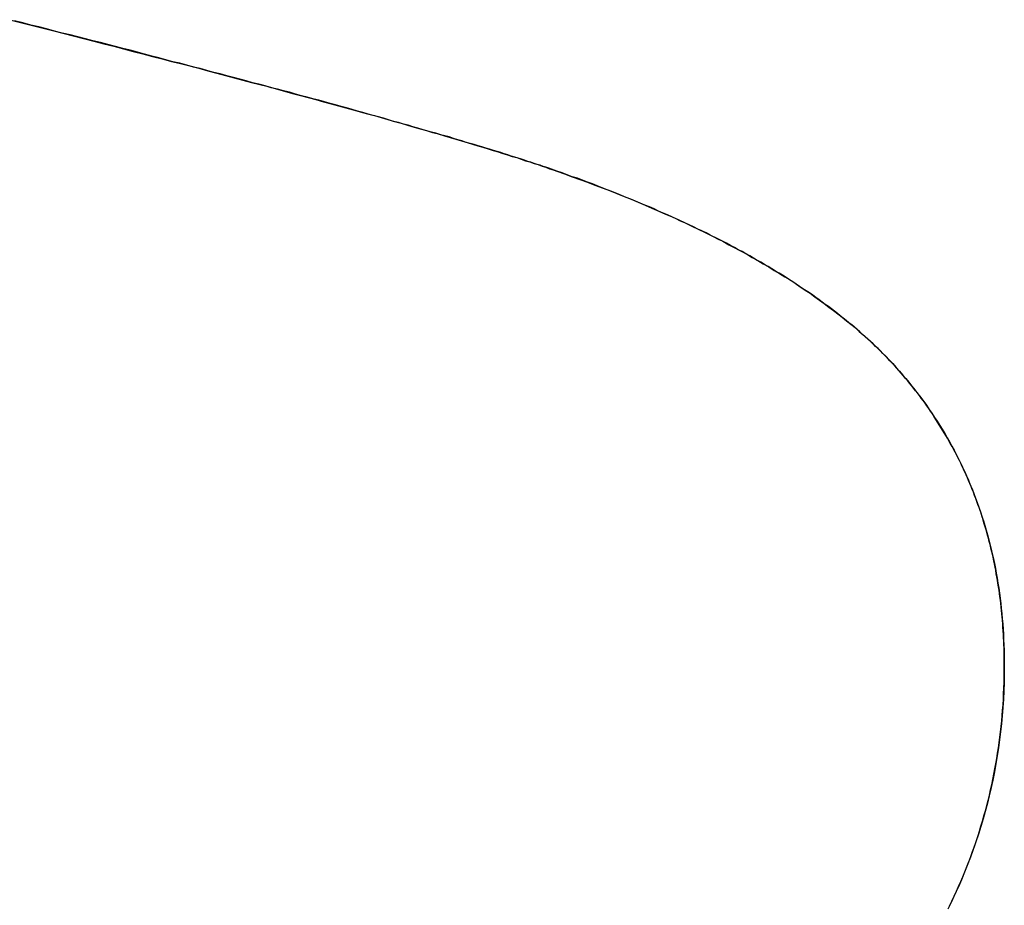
# Model space of a CAD drawing. Extents: x -4.2 to 4.1, y -6.8 to 5.8.
# Tile 119 of 214: x -0.9801 to -0.9543, y -4.0945 to -4.0713. Entities that reach past the tile are written whole.
import ezdxf

# ---------------------------------------------------------------- set-up
doc = ezdxf.new("R2010")
doc.units = 0
doc.layers.get('0').update_dxf_attribs({"linetype": 'CONTINUOUS'})

# ---------------------------------------------------------------- blocks, each defined once
blk = doc.blocks.new('*U1')
for p, q in [((-0.965994, -4.075271, 4.435), (-0.965994, -4.075271, 4.4349)), ((-0.965994, -4.075271, 4.435), (-0.965994, -4.075271, 4.4349)), ((-0.954275, -4.088228, 4.435), (-0.954275, -4.088228, 4.4349)), ((-0.954275, -4.088228, 4.435), (-0.954275, -4.088228, 4.4349))]:
    blk.add_line(p, q)
for points in [[(-0.965994, -4.07527, 4.435), (-0.966064, -4.07525, 4.435), (-0.966135, -4.07522, 4.435), (-0.966208, -4.0752, 4.435), (-0.966282, -4.07517, 4.435), (-0.966357, -4.07515, 4.435), (-0.966434, -4.07512, 4.435), (-0.966512, -4.0751, 4.435), (-0.966592, -4.07507, 4.435), (-0.966673, -4.07504, 4.435), (-0.966755, -4.07502, 4.435), (-0.966839, -4.07499, 4.435), (-0.966924, -4.07496, 4.435), (-0.967011, -4.07493, 4.435), (-0.967099, -4.07491, 4.435), (-0.967189, -4.07488, 4.435), (-0.96728, -4.07485, 4.435), (-0.967372, -4.07482, 4.435), (-0.967466, -4.07479, 4.435), (-0.967561, -4.07476, 4.435), (-0.967658, -4.07473, 4.435), (-0.967756, -4.0747, 4.435), (-0.967856, -4.07467, 4.435), (-0.967956, -4.07464, 4.435), (-0.968059, -4.07461, 4.435), (-0.968163, -4.07458, 4.435), (-0.968268, -4.07455, 4.435), (-0.968374, -4.07452, 4.435), (-0.968482, -4.07448, 4.435), (-0.968592, -4.07445, 4.435), (-0.968703, -4.07442, 4.435), (-0.968815, -4.07438, 4.435), (-0.968929, -4.07435, 4.435), (-0.969044, -4.07432, 4.435), (-0.96916, -4.07428, 4.435), (-0.969278, -4.07425, 4.435), (-0.969397, -4.07422, 4.435), (-0.969518, -4.07418, 4.435), (-0.96964, -4.07415, 4.435), (-0.969764, -4.07411, 4.435), (-0.969889, -4.07407, 4.435), (-0.970015, -4.07404, 4.435), (-0.970143, -4.074, 4.435), (-0.970273, -4.07397, 4.435), (-0.970403, -4.07393, 4.435), (-0.970535, -4.07389, 4.435), (-0.970669, -4.07385, 4.435), (-0.970804, -4.07382, 4.435), (-0.97094, -4.07378, 4.435), (-0.971078, -4.07374, 4.435), (-0.971217, -4.0737, 4.435), (-0.971358, -4.07366, 4.435), (-0.9715, -4.07362, 4.435), (-0.971643, -4.07358, 4.435), (-0.971788, -4.07354, 4.435), (-0.971934, -4.0735, 4.435), (-0.972082, -4.07346, 4.435), (-0.972231, -4.07342, 4.435), (-0.972382, -4.07338, 4.435), (-0.972534, -4.07334, 4.435), (-0.972687, -4.0733, 4.435), (-0.972842, -4.07326, 4.435), (-0.972998, -4.07321, 4.435), (-0.973156, -4.07317, 4.435), (-0.973315, -4.07313, 4.435), (-0.973475, -4.07309, 4.435), (-0.973637, -4.07304, 4.435), (-0.9738, -4.073, 4.435), (-0.973965, -4.07296, 4.435), (-0.974131, -4.07291, 4.435), (-0.974299, -4.07287, 4.435), (-0.974468, -4.07282, 4.435), (-0.974638, -4.07278, 4.435), (-0.97481, -4.07273, 4.435), (-0.974983, -4.07269, 4.435), (-0.975158, -4.07264, 4.435), (-0.975334, -4.07259, 4.435), (-0.975511, -4.07255, 4.435), (-0.97569, -4.0725, 4.435), (-0.97587, -4.07245, 4.435), (-0.976052, -4.07241, 4.435), (-0.976235, -4.07236, 4.435), (-0.97642, -4.07231, 4.435), (-0.976606, -4.07226, 4.435), (-0.976793, -4.07221, 4.435), (-0.976982, -4.07216, 4.435), (-0.977172, -4.07211, 4.435), (-0.977364, -4.07206, 4.435), (-0.977557, -4.07201, 4.435), (-0.977751, -4.07196, 4.435), (-0.977947, -4.07191, 4.435), (-0.978145, -4.07186, 4.435), (-0.978343, -4.07181, 4.435), (-0.978544, -4.07176, 4.435), (-0.978745, -4.07171, 4.435), (-0.978948, -4.07166, 4.435), (-0.979152, -4.07161, 4.435), (-0.979358, -4.07155, 4.435), (-0.979566, -4.0715, 4.435), (-0.979774, -4.07145, 4.435), (-0.979984, -4.07139, 4.435), (-0.980196, -4.07134, 4.435)], [(-0.965994, -4.07527, 4.435), (-0.966064, -4.07525, 4.435), (-0.966135, -4.07522, 4.435), (-0.966208, -4.0752, 4.435), (-0.966282, -4.07517, 4.435), (-0.966357, -4.07515, 4.435), (-0.966434, -4.07512, 4.435), (-0.966512, -4.0751, 4.435), (-0.966592, -4.07507, 4.435), (-0.966673, -4.07504, 4.435), (-0.966755, -4.07502, 4.435), (-0.966839, -4.07499, 4.435), (-0.966924, -4.07496, 4.435), (-0.967011, -4.07493, 4.435), (-0.967099, -4.07491, 4.435), (-0.967189, -4.07488, 4.435), (-0.96728, -4.07485, 4.435), (-0.967372, -4.07482, 4.435), (-0.967466, -4.07479, 4.435), (-0.967561, -4.07476, 4.435), (-0.967658, -4.07473, 4.435), (-0.967756, -4.0747, 4.435), (-0.967856, -4.07467, 4.435), (-0.967956, -4.07464, 4.435), (-0.968059, -4.07461, 4.435), (-0.968163, -4.07458, 4.435), (-0.968268, -4.07455, 4.435), (-0.968374, -4.07452, 4.435), (-0.968482, -4.07448, 4.435), (-0.968592, -4.07445, 4.435), (-0.968703, -4.07442, 4.435), (-0.968815, -4.07438, 4.435), (-0.968929, -4.07435, 4.435), (-0.969044, -4.07432, 4.435), (-0.96916, -4.07428, 4.435), (-0.969278, -4.07425, 4.435), (-0.969397, -4.07422, 4.435), (-0.969518, -4.07418, 4.435), (-0.96964, -4.07415, 4.435), (-0.969764, -4.07411, 4.435), (-0.969889, -4.07407, 4.435), (-0.970015, -4.07404, 4.435), (-0.970143, -4.074, 4.435), (-0.970273, -4.07397, 4.435), (-0.970403, -4.07393, 4.435), (-0.970535, -4.07389, 4.435), (-0.970669, -4.07385, 4.435), (-0.970804, -4.07382, 4.435), (-0.97094, -4.07378, 4.435), (-0.971078, -4.07374, 4.435), (-0.971217, -4.0737, 4.435), (-0.971358, -4.07366, 4.435), (-0.9715, -4.07362, 4.435), (-0.971643, -4.07358, 4.435), (-0.971788, -4.07354, 4.435), (-0.971934, -4.0735, 4.435), (-0.972082, -4.07346, 4.435), (-0.972231, -4.07342, 4.435), (-0.972382, -4.07338, 4.435), (-0.972534, -4.07334, 4.435), (-0.972687, -4.0733, 4.435), (-0.972842, -4.07326, 4.435), (-0.972998, -4.07321, 4.435), (-0.973156, -4.07317, 4.435), (-0.973315, -4.07313, 4.435), (-0.973475, -4.07309, 4.435), (-0.973637, -4.07304, 4.435), (-0.9738, -4.073, 4.435), (-0.973965, -4.07296, 4.435), (-0.974131, -4.07291, 4.435), (-0.974299, -4.07287, 4.435), (-0.974468, -4.07282, 4.435), (-0.974638, -4.07278, 4.435), (-0.97481, -4.07273, 4.435), (-0.974983, -4.07269, 4.435), (-0.975158, -4.07264, 4.435), (-0.975334, -4.07259, 4.435), (-0.975511, -4.07255, 4.435), (-0.97569, -4.0725, 4.435), (-0.97587, -4.07245, 4.435), (-0.976052, -4.07241, 4.435), (-0.976235, -4.07236, 4.435), (-0.97642, -4.07231, 4.435), (-0.976606, -4.07226, 4.435), (-0.976793, -4.07221, 4.435), (-0.976982, -4.07216, 4.435), (-0.977172, -4.07211, 4.435), (-0.977364, -4.07206, 4.435), (-0.977557, -4.07201, 4.435), (-0.977751, -4.07196, 4.435), (-0.977947, -4.07191, 4.435), (-0.978145, -4.07186, 4.435), (-0.978343, -4.07181, 4.435), (-0.978544, -4.07176, 4.435), (-0.978745, -4.07171, 4.435), (-0.978948, -4.07166, 4.435), (-0.979152, -4.07161, 4.435), (-0.979358, -4.07155, 4.435), (-0.979566, -4.0715, 4.435), (-0.979774, -4.07145, 4.435), (-0.979984, -4.07139, 4.435), (-0.980196, -4.07134, 4.435)], [(-0.980323, -4.07131, 4.4349), (-0.98004, -4.07138, 4.4349), (-0.979759, -4.07145, 4.4349), (-0.97948, -4.07152, 4.4349), (-0.979204, -4.07159, 4.4349), (-0.978931, -4.07166, 4.4349), (-0.97866, -4.07173, 4.4349), (-0.978392, -4.0718, 4.4349), (-0.978126, -4.07187, 4.4349), (-0.977863, -4.07194, 4.4349), (-0.977602, -4.072, 4.4349), (-0.977344, -4.07207, 4.4349), (-0.977088, -4.07214, 4.4349), (-0.976835, -4.0722, 4.4349), (-0.976584, -4.07227, 4.4349), (-0.976336, -4.07233, 4.4349), (-0.976091, -4.0724, 4.4349), (-0.975848, -4.07246, 4.4349), (-0.975607, -4.07252, 4.4349), (-0.975369, -4.07258, 4.4349), (-0.975134, -4.07265, 4.4349), (-0.974901, -4.07271, 4.4349), (-0.97467, -4.07277, 4.4349), (-0.974443, -4.07283, 4.4349), (-0.974217, -4.07289, 4.4349), (-0.973995, -4.07295, 4.4349), (-0.973774, -4.07301, 4.4349), (-0.973557, -4.07306, 4.4349), (-0.973342, -4.07312, 4.4349), (-0.973129, -4.07318, 4.4349), (-0.972919, -4.07324, 4.4349), (-0.972711, -4.07329, 4.4349), (-0.972506, -4.07335, 4.4349), (-0.972304, -4.0734, 4.4349), (-0.972104, -4.07346, 4.4349), (-0.971906, -4.07351, 4.4349), (-0.971712, -4.07356, 4.4349), (-0.971519, -4.07362, 4.4349), (-0.971329, -4.07367, 4.4349), (-0.971142, -4.07372, 4.4349), (-0.970957, -4.07377, 4.4349), (-0.970775, -4.07382, 4.4349), (-0.970596, -4.07387, 4.4349), (-0.970418, -4.07392, 4.4349), (-0.970244, -4.07397, 4.4349), (-0.970072, -4.07402, 4.4349), (-0.969902, -4.07407, 4.4349), (-0.969735, -4.07412, 4.4349), (-0.969571, -4.07417, 4.4349), (-0.969409, -4.07421, 4.4349), (-0.969249, -4.07426, 4.4349), (-0.969093, -4.0743, 4.4349), (-0.968938, -4.07435, 4.4349), (-0.968786, -4.07439, 4.4349), (-0.968637, -4.07444, 4.4349), (-0.96849, -4.07448, 4.4349), (-0.968346, -4.07452, 4.4349), (-0.968204, -4.07457, 4.4349), (-0.968065, -4.07461, 4.4349), (-0.967929, -4.07465, 4.4349), (-0.967795, -4.07469, 4.4349), (-0.967663, -4.07473, 4.4349), (-0.967534, -4.07477, 4.4349), (-0.967408, -4.07481, 4.4349), (-0.967284, -4.07485, 4.4349), (-0.967162, -4.07489, 4.4349), (-0.967043, -4.07492, 4.4349), (-0.966927, -4.07496, 4.4349), (-0.966813, -4.075, 4.4349), (-0.966702, -4.07503, 4.4349), (-0.966593, -4.07507, 4.4349), (-0.966487, -4.0751, 4.4349), (-0.966383, -4.07514, 4.4349), (-0.966282, -4.07517, 4.4349), (-0.966184, -4.07521, 4.4349), (-0.966088, -4.07524, 4.4349), (-0.965994, -4.07527, 4.4349)], [(-0.980323, -4.07131, 4.4349), (-0.98004, -4.07138, 4.4349), (-0.979759, -4.07145, 4.4349), (-0.97948, -4.07152, 4.4349), (-0.979204, -4.07159, 4.4349), (-0.978931, -4.07166, 4.4349), (-0.97866, -4.07173, 4.4349), (-0.978392, -4.0718, 4.4349), (-0.978126, -4.07187, 4.4349), (-0.977863, -4.07194, 4.4349), (-0.977602, -4.072, 4.4349), (-0.977344, -4.07207, 4.4349), (-0.977088, -4.07214, 4.4349), (-0.976835, -4.0722, 4.4349), (-0.976584, -4.07227, 4.4349), (-0.976336, -4.07233, 4.4349), (-0.976091, -4.0724, 4.4349), (-0.975848, -4.07246, 4.4349), (-0.975607, -4.07252, 4.4349), (-0.975369, -4.07258, 4.4349), (-0.975134, -4.07265, 4.4349), (-0.974901, -4.07271, 4.4349), (-0.97467, -4.07277, 4.4349), (-0.974443, -4.07283, 4.4349), (-0.974217, -4.07289, 4.4349), (-0.973995, -4.07295, 4.4349), (-0.973774, -4.07301, 4.4349), (-0.973557, -4.07306, 4.4349), (-0.973342, -4.07312, 4.4349), (-0.973129, -4.07318, 4.4349), (-0.972919, -4.07324, 4.4349), (-0.972711, -4.07329, 4.4349), (-0.972506, -4.07335, 4.4349), (-0.972304, -4.0734, 4.4349), (-0.972104, -4.07346, 4.4349), (-0.971906, -4.07351, 4.4349), (-0.971712, -4.07356, 4.4349), (-0.971519, -4.07362, 4.4349), (-0.971329, -4.07367, 4.4349), (-0.971142, -4.07372, 4.4349), (-0.970957, -4.07377, 4.4349), (-0.970775, -4.07382, 4.4349), (-0.970596, -4.07387, 4.4349), (-0.970418, -4.07392, 4.4349), (-0.970244, -4.07397, 4.4349), (-0.970072, -4.07402, 4.4349), (-0.969902, -4.07407, 4.4349), (-0.969735, -4.07412, 4.4349), (-0.969571, -4.07417, 4.4349), (-0.969409, -4.07421, 4.4349), (-0.969249, -4.07426, 4.4349), (-0.969093, -4.0743, 4.4349), (-0.968938, -4.07435, 4.4349), (-0.968786, -4.07439, 4.4349), (-0.968637, -4.07444, 4.4349), (-0.96849, -4.07448, 4.4349), (-0.968346, -4.07452, 4.4349), (-0.968204, -4.07457, 4.4349), (-0.968065, -4.07461, 4.4349), (-0.967929, -4.07465, 4.4349), (-0.967795, -4.07469, 4.4349), (-0.967663, -4.07473, 4.4349), (-0.967534, -4.07477, 4.4349), (-0.967408, -4.07481, 4.4349), (-0.967284, -4.07485, 4.4349), (-0.967162, -4.07489, 4.4349), (-0.967043, -4.07492, 4.4349), (-0.966927, -4.07496, 4.4349), (-0.966813, -4.075, 4.4349), (-0.966702, -4.07503, 4.4349), (-0.966593, -4.07507, 4.4349), (-0.966487, -4.0751, 4.4349), (-0.966383, -4.07514, 4.4349), (-0.966282, -4.07517, 4.4349), (-0.966184, -4.07521, 4.4349), (-0.966088, -4.07524, 4.4349), (-0.965994, -4.07527, 4.4349)], [(-0.954275, -4.08823, 4.435), (-0.954276, -4.08813, 4.435), (-0.954277, -4.08804, 4.435), (-0.954278, -4.08795, 4.435), (-0.95428, -4.08786, 4.435), (-0.954283, -4.08776, 4.435), (-0.954286, -4.08767, 4.435), (-0.954289, -4.08758, 4.435), (-0.954294, -4.08749, 4.435), (-0.954299, -4.0874, 4.435), (-0.954304, -4.08731, 4.435), (-0.95431, -4.08721, 4.435), (-0.954317, -4.08712, 4.435), (-0.954324, -4.08703, 4.435), (-0.954332, -4.08694, 4.435), (-0.95434, -4.08686, 4.435), (-0.954349, -4.08677, 4.435), (-0.954358, -4.08668, 4.435), (-0.954368, -4.08659, 4.435), (-0.954379, -4.0865, 4.435), (-0.95439, -4.08641, 4.435), (-0.954402, -4.08633, 4.435), (-0.954414, -4.08624, 4.435), (-0.954427, -4.08615, 4.435), (-0.954441, -4.08606, 4.435), (-0.954455, -4.08598, 4.435), (-0.95447, -4.08589, 4.435), (-0.954485, -4.08581, 4.435), (-0.954501, -4.08572, 4.435), (-0.954517, -4.08564, 4.435), (-0.954534, -4.08555, 4.435), (-0.954551, -4.08547, 4.435), (-0.95457, -4.08538, 4.435), (-0.954588, -4.0853, 4.435), (-0.954607, -4.08521, 4.435), (-0.954627, -4.08513, 4.435), (-0.954648, -4.08505, 4.435), (-0.954669, -4.08497, 4.435), (-0.95469, -4.08488, 4.435), (-0.954712, -4.0848, 4.435), (-0.954735, -4.08472, 4.435), (-0.954758, -4.08464, 4.435), (-0.954782, -4.08456, 4.435), (-0.954807, -4.08448, 4.435), (-0.954832, -4.0844, 4.435), (-0.954857, -4.08431, 4.435), (-0.954883, -4.08423, 4.435), (-0.95491, -4.08416, 4.435), (-0.954937, -4.08408, 4.435), (-0.954965, -4.084, 4.435), (-0.954994, -4.08392, 4.435), (-0.955023, -4.08384, 4.435), (-0.955052, -4.08376, 4.435), (-0.955082, -4.08368, 4.435), (-0.955113, -4.08361, 4.435), (-0.955144, -4.08353, 4.435), (-0.955176, -4.08345, 4.435), (-0.955209, -4.08337, 4.435), (-0.955242, -4.0833, 4.435), (-0.955275, -4.08322, 4.435), (-0.95531, -4.08315, 4.435), (-0.955344, -4.08307, 4.435), (-0.95538, -4.083, 4.435), (-0.955416, -4.08292, 4.435), (-0.955452, -4.08285, 4.435), (-0.955489, -4.08277, 4.435), (-0.955527, -4.0827, 4.435), (-0.955565, -4.08263, 4.435), (-0.955604, -4.08255, 4.435), (-0.955643, -4.08248, 4.435), (-0.955683, -4.08241, 4.435), (-0.955724, -4.08233, 4.435), (-0.955765, -4.08226, 4.435), (-0.955806, -4.08219, 4.435), (-0.955848, -4.08212, 4.435), (-0.955891, -4.08205, 4.435), (-0.955935, -4.08198, 4.435), (-0.955979, -4.08191, 4.435), (-0.956023, -4.08184, 4.435), (-0.956068, -4.08177, 4.435), (-0.956114, -4.0817, 4.435), (-0.95616, -4.08163, 4.435), (-0.956207, -4.08156, 4.435), (-0.956254, -4.08149, 4.435), (-0.956302, -4.08142, 4.435), (-0.956351, -4.08135, 4.435), (-0.9564, -4.08128, 4.435), (-0.95645, -4.08122, 4.435), (-0.9565, -4.08115, 4.435), (-0.956551, -4.08108, 4.435), (-0.956602, -4.08102, 4.435), (-0.956654, -4.08095, 4.435), (-0.956707, -4.08088, 4.435), (-0.95676, -4.08082, 4.435), (-0.956814, -4.08075, 4.435), (-0.956868, -4.08069, 4.435), (-0.956923, -4.08062, 4.435), (-0.956979, -4.08056, 4.435), (-0.957035, -4.08049, 4.435), (-0.957093, -4.08043, 4.435), (-0.957151, -4.08036, 4.435), (-0.95721, -4.0803, 4.435), (-0.95727, -4.08024, 4.435), (-0.957331, -4.08017, 4.435), (-0.957392, -4.08011, 4.435), (-0.957455, -4.08005, 4.435), (-0.957518, -4.07998, 4.435), (-0.957582, -4.07992, 4.435), (-0.957647, -4.07986, 4.435), (-0.957713, -4.07979, 4.435), (-0.95778, -4.07973, 4.435), (-0.957848, -4.07967, 4.435), (-0.957916, -4.07961, 4.435), (-0.957985, -4.07955, 4.435), (-0.958055, -4.07948, 4.435), (-0.958126, -4.07942, 4.435), (-0.958198, -4.07936, 4.435), (-0.958271, -4.0793, 4.435), (-0.958344, -4.07924, 4.435), (-0.958418, -4.07918, 4.435), (-0.958494, -4.07912, 4.435), (-0.95857, -4.07906, 4.435), (-0.958647, -4.079, 4.435), (-0.958724, -4.07894, 4.435), (-0.958803, -4.07888, 4.435), (-0.958882, -4.07882, 4.435), (-0.958963, -4.07876, 4.435), (-0.959044, -4.0787, 4.435), (-0.959126, -4.07864, 4.435), (-0.959208, -4.07858, 4.435), (-0.959292, -4.07852, 4.435), (-0.959376, -4.07846, 4.435), (-0.959462, -4.07841, 4.435), (-0.959548, -4.07835, 4.435), (-0.959635, -4.07829, 4.435), (-0.959723, -4.07823, 4.435), (-0.959812, -4.07817, 4.435), (-0.959901, -4.07812, 4.435), (-0.959992, -4.07806, 4.435), (-0.960083, -4.078, 4.435), (-0.960175, -4.07794, 4.435), (-0.960268, -4.07789, 4.435), (-0.960362, -4.07783, 4.435), (-0.960456, -4.07777, 4.435), (-0.960552, -4.07772, 4.435), (-0.960648, -4.07766, 4.435), (-0.960745, -4.07761, 4.435), (-0.960843, -4.07755, 4.435), (-0.960942, -4.07749, 4.435), (-0.961042, -4.07744, 4.435), (-0.961142, -4.07738, 4.435), (-0.961244, -4.07733, 4.435), (-0.961346, -4.07727, 4.435), (-0.961449, -4.07722, 4.435), (-0.961553, -4.07716, 4.435), (-0.961658, -4.07711, 4.435), (-0.961764, -4.07706, 4.435), (-0.96187, -4.077, 4.435), (-0.961977, -4.07695, 4.435), (-0.962086, -4.07689, 4.435), (-0.962195, -4.07684, 4.435), (-0.962305, -4.07679, 4.435), (-0.962415, -4.07673, 4.435), (-0.962527, -4.07668, 4.435), (-0.962639, -4.07663, 4.435), (-0.962752, -4.07658, 4.435), (-0.962867, -4.07652, 4.435), (-0.962982, -4.07647, 4.435), (-0.963097, -4.07642, 4.435), (-0.963214, -4.07637, 4.435), (-0.963331, -4.07632, 4.435), (-0.96345, -4.07626, 4.435), (-0.963569, -4.07621, 4.435), (-0.963689, -4.07616, 4.435), (-0.96381, -4.07611, 4.435), (-0.963932, -4.07606, 4.435), (-0.964054, -4.07601, 4.435), (-0.964178, -4.07596, 4.435), (-0.964302, -4.07591, 4.435), (-0.964427, -4.07586, 4.435), (-0.964553, -4.07581, 4.435), (-0.96468, -4.07576, 4.435), (-0.964807, -4.07571, 4.435), (-0.964936, -4.07566, 4.435), (-0.965065, -4.07561, 4.435), (-0.965195, -4.07556, 4.435), (-0.965326, -4.07551, 4.435), (-0.965458, -4.07546, 4.435), (-0.965591, -4.07542, 4.435), (-0.965724, -4.07537, 4.435), (-0.965859, -4.07532, 4.435), (-0.965994, -4.07527, 4.435)], [(-0.954275, -4.08823, 4.435), (-0.954276, -4.08813, 4.435), (-0.954277, -4.08804, 4.435), (-0.954278, -4.08795, 4.435), (-0.95428, -4.08786, 4.435), (-0.954283, -4.08776, 4.435), (-0.954286, -4.08767, 4.435), (-0.954289, -4.08758, 4.435), (-0.954294, -4.08749, 4.435), (-0.954299, -4.0874, 4.435), (-0.954304, -4.08731, 4.435), (-0.95431, -4.08721, 4.435), (-0.954317, -4.08712, 4.435), (-0.954324, -4.08703, 4.435), (-0.954332, -4.08694, 4.435), (-0.95434, -4.08686, 4.435), (-0.954349, -4.08677, 4.435), (-0.954358, -4.08668, 4.435), (-0.954368, -4.08659, 4.435), (-0.954379, -4.0865, 4.435), (-0.95439, -4.08641, 4.435), (-0.954402, -4.08633, 4.435), (-0.954414, -4.08624, 4.435), (-0.954427, -4.08615, 4.435), (-0.954441, -4.08606, 4.435), (-0.954455, -4.08598, 4.435), (-0.95447, -4.08589, 4.435), (-0.954485, -4.08581, 4.435), (-0.954501, -4.08572, 4.435), (-0.954517, -4.08564, 4.435), (-0.954534, -4.08555, 4.435), (-0.954551, -4.08547, 4.435), (-0.95457, -4.08538, 4.435), (-0.954588, -4.0853, 4.435), (-0.954607, -4.08521, 4.435), (-0.954627, -4.08513, 4.435), (-0.954648, -4.08505, 4.435), (-0.954669, -4.08497, 4.435), (-0.95469, -4.08488, 4.435), (-0.954712, -4.0848, 4.435), (-0.954735, -4.08472, 4.435), (-0.954758, -4.08464, 4.435), (-0.954782, -4.08456, 4.435), (-0.954807, -4.08448, 4.435), (-0.954832, -4.0844, 4.435), (-0.954857, -4.08431, 4.435), (-0.954883, -4.08423, 4.435), (-0.95491, -4.08416, 4.435), (-0.954937, -4.08408, 4.435), (-0.954965, -4.084, 4.435), (-0.954994, -4.08392, 4.435), (-0.955023, -4.08384, 4.435), (-0.955052, -4.08376, 4.435), (-0.955082, -4.08368, 4.435), (-0.955113, -4.08361, 4.435), (-0.955144, -4.08353, 4.435), (-0.955176, -4.08345, 4.435), (-0.955209, -4.08337, 4.435), (-0.955242, -4.0833, 4.435), (-0.955275, -4.08322, 4.435), (-0.95531, -4.08315, 4.435), (-0.955344, -4.08307, 4.435), (-0.95538, -4.083, 4.435), (-0.955416, -4.08292, 4.435), (-0.955452, -4.08285, 4.435), (-0.955489, -4.08277, 4.435), (-0.955527, -4.0827, 4.435), (-0.955565, -4.08263, 4.435), (-0.955604, -4.08255, 4.435), (-0.955643, -4.08248, 4.435), (-0.955683, -4.08241, 4.435), (-0.955724, -4.08233, 4.435), (-0.955765, -4.08226, 4.435), (-0.955806, -4.08219, 4.435), (-0.955848, -4.08212, 4.435), (-0.955891, -4.08205, 4.435), (-0.955935, -4.08198, 4.435), (-0.955979, -4.08191, 4.435), (-0.956023, -4.08184, 4.435), (-0.956068, -4.08177, 4.435), (-0.956114, -4.0817, 4.435), (-0.95616, -4.08163, 4.435), (-0.956207, -4.08156, 4.435), (-0.956254, -4.08149, 4.435), (-0.956302, -4.08142, 4.435), (-0.956351, -4.08135, 4.435), (-0.9564, -4.08128, 4.435), (-0.95645, -4.08122, 4.435), (-0.9565, -4.08115, 4.435), (-0.956551, -4.08108, 4.435), (-0.956602, -4.08102, 4.435), (-0.956654, -4.08095, 4.435), (-0.956707, -4.08088, 4.435), (-0.95676, -4.08082, 4.435), (-0.956814, -4.08075, 4.435), (-0.956868, -4.08069, 4.435), (-0.956923, -4.08062, 4.435), (-0.956979, -4.08056, 4.435), (-0.957035, -4.08049, 4.435), (-0.957093, -4.08043, 4.435), (-0.957151, -4.08036, 4.435), (-0.95721, -4.0803, 4.435), (-0.95727, -4.08024, 4.435), (-0.957331, -4.08017, 4.435), (-0.957392, -4.08011, 4.435), (-0.957455, -4.08005, 4.435), (-0.957518, -4.07998, 4.435), (-0.957582, -4.07992, 4.435), (-0.957647, -4.07986, 4.435), (-0.957713, -4.07979, 4.435), (-0.95778, -4.07973, 4.435), (-0.957848, -4.07967, 4.435), (-0.957916, -4.07961, 4.435), (-0.957985, -4.07955, 4.435), (-0.958055, -4.07948, 4.435), (-0.958126, -4.07942, 4.435), (-0.958198, -4.07936, 4.435), (-0.958271, -4.0793, 4.435), (-0.958344, -4.07924, 4.435), (-0.958418, -4.07918, 4.435), (-0.958494, -4.07912, 4.435), (-0.95857, -4.07906, 4.435), (-0.958647, -4.079, 4.435), (-0.958724, -4.07894, 4.435), (-0.958803, -4.07888, 4.435), (-0.958882, -4.07882, 4.435), (-0.958963, -4.07876, 4.435), (-0.959044, -4.0787, 4.435), (-0.959126, -4.07864, 4.435), (-0.959208, -4.07858, 4.435), (-0.959292, -4.07852, 4.435), (-0.959376, -4.07846, 4.435), (-0.959462, -4.07841, 4.435), (-0.959548, -4.07835, 4.435), (-0.959635, -4.07829, 4.435), (-0.959723, -4.07823, 4.435), (-0.959812, -4.07817, 4.435), (-0.959901, -4.07812, 4.435), (-0.959992, -4.07806, 4.435), (-0.960083, -4.078, 4.435), (-0.960175, -4.07794, 4.435), (-0.960268, -4.07789, 4.435), (-0.960362, -4.07783, 4.435), (-0.960456, -4.07777, 4.435), (-0.960552, -4.07772, 4.435), (-0.960648, -4.07766, 4.435), (-0.960745, -4.07761, 4.435), (-0.960843, -4.07755, 4.435), (-0.960942, -4.07749, 4.435), (-0.961042, -4.07744, 4.435), (-0.961142, -4.07738, 4.435), (-0.961244, -4.07733, 4.435), (-0.961346, -4.07727, 4.435), (-0.961449, -4.07722, 4.435), (-0.961553, -4.07716, 4.435), (-0.961658, -4.07711, 4.435), (-0.961764, -4.07706, 4.435), (-0.96187, -4.077, 4.435), (-0.961977, -4.07695, 4.435), (-0.962086, -4.07689, 4.435), (-0.962195, -4.07684, 4.435), (-0.962305, -4.07679, 4.435), (-0.962415, -4.07673, 4.435), (-0.962527, -4.07668, 4.435), (-0.962639, -4.07663, 4.435), (-0.962752, -4.07658, 4.435), (-0.962867, -4.07652, 4.435), (-0.962982, -4.07647, 4.435), (-0.963097, -4.07642, 4.435), (-0.963214, -4.07637, 4.435), (-0.963331, -4.07632, 4.435), (-0.96345, -4.07626, 4.435), (-0.963569, -4.07621, 4.435), (-0.963689, -4.07616, 4.435), (-0.96381, -4.07611, 4.435), (-0.963932, -4.07606, 4.435), (-0.964054, -4.07601, 4.435), (-0.964178, -4.07596, 4.435), (-0.964302, -4.07591, 4.435), (-0.964427, -4.07586, 4.435), (-0.964553, -4.07581, 4.435), (-0.96468, -4.07576, 4.435), (-0.964807, -4.07571, 4.435), (-0.964936, -4.07566, 4.435), (-0.965065, -4.07561, 4.435), (-0.965195, -4.07556, 4.435), (-0.965326, -4.07551, 4.435), (-0.965458, -4.07546, 4.435), (-0.965591, -4.07542, 4.435), (-0.965724, -4.07537, 4.435), (-0.965859, -4.07532, 4.435), (-0.965994, -4.07527, 4.435)], [(-0.965994, -4.07527, 4.4349), (-0.965791, -4.07534, 4.4349), (-0.96559, -4.07542, 4.4349), (-0.965391, -4.07549, 4.4349), (-0.965193, -4.07556, 4.4349), (-0.964998, -4.07564, 4.4349), (-0.964804, -4.07571, 4.4349), (-0.964613, -4.07578, 4.4349), (-0.964423, -4.07586, 4.4349), (-0.964235, -4.07594, 4.4349), (-0.964049, -4.07601, 4.4349), (-0.963865, -4.07609, 4.4349), (-0.963683, -4.07616, 4.4349), (-0.963503, -4.07624, 4.4349), (-0.963325, -4.07632, 4.4349), (-0.963149, -4.0764, 4.4349), (-0.962974, -4.07647, 4.4349), (-0.962802, -4.07655, 4.4349), (-0.962631, -4.07663, 4.4349), (-0.962463, -4.07671, 4.4349), (-0.962296, -4.07679, 4.4349), (-0.962131, -4.07687, 4.4349), (-0.961968, -4.07695, 4.4349), (-0.961807, -4.07703, 4.4349), (-0.961648, -4.07711, 4.4349), (-0.961491, -4.0772, 4.4349), (-0.961336, -4.07728, 4.4349), (-0.961182, -4.07736, 4.4349), (-0.961031, -4.07744, 4.4349), (-0.960881, -4.07753, 4.4349), (-0.960734, -4.07761, 4.4349), (-0.960588, -4.0777, 4.4349), (-0.960444, -4.07778, 4.4349), (-0.960302, -4.07787, 4.4349), (-0.960163, -4.07795, 4.4349), (-0.960025, -4.07804, 4.4349), (-0.959888, -4.07812, 4.4349), (-0.959754, -4.07821, 4.4349), (-0.959622, -4.0783, 4.4349), (-0.959492, -4.07839, 4.4349), (-0.959363, -4.07847, 4.4349), (-0.959237, -4.07856, 4.4349), (-0.959112, -4.07865, 4.4349), (-0.958989, -4.07874, 4.4349), (-0.958868, -4.07883, 4.4349), (-0.95875, -4.07892, 4.4349), (-0.958633, -4.07901, 4.4349), (-0.958518, -4.0791, 4.4349), (-0.958404, -4.07919, 4.4349), (-0.958293, -4.07928, 4.4349), (-0.958184, -4.07937, 4.4349), (-0.958076, -4.07947, 4.4349), (-0.957971, -4.07956, 4.4349), (-0.957867, -4.07965, 4.4349), (-0.957766, -4.07975, 4.4349), (-0.957666, -4.07984, 4.4349), (-0.957568, -4.07993, 4.4349), (-0.957472, -4.08003, 4.4349), (-0.957378, -4.08012, 4.4349), (-0.957286, -4.08022, 4.4349), (-0.957196, -4.08031, 4.4349), (-0.957108, -4.08041, 4.4349), (-0.957021, -4.08051, 4.4349), (-0.956937, -4.08061, 4.4349), (-0.956854, -4.0807, 4.4349), (-0.956773, -4.0808, 4.4349), (-0.956693, -4.0809, 4.4349), (-0.956615, -4.081, 4.4349), (-0.956537, -4.0811, 4.4349), (-0.956461, -4.0812, 4.4349), (-0.956386, -4.0813, 4.4349), (-0.956313, -4.0814, 4.4349), (-0.956241, -4.08151, 4.4349), (-0.95617, -4.08161, 4.4349), (-0.956101, -4.08172, 4.4349), (-0.956032, -4.08182, 4.4349), (-0.955965, -4.08193, 4.4349), (-0.9559, -4.08203, 4.4349), (-0.955835, -4.08214, 4.4349), (-0.955772, -4.08225, 4.4349), (-0.955711, -4.08236, 4.4349), (-0.95565, -4.08247, 4.4349), (-0.955591, -4.08258, 4.4349), (-0.955533, -4.08269, 4.4349), (-0.955477, -4.0828, 4.4349), (-0.955422, -4.08291, 4.4349), (-0.955368, -4.08302, 4.4349), (-0.955315, -4.08313, 4.4349), (-0.955264, -4.08325, 4.4349), (-0.955214, -4.08336, 4.4349), (-0.955165, -4.08348, 4.4349), (-0.955117, -4.08359, 4.4349), (-0.955071, -4.08371, 4.4349), (-0.955026, -4.08383, 4.4349), (-0.954983, -4.08395, 4.4349), (-0.954941, -4.08407, 4.4349), (-0.9549, -4.08419, 4.4349), (-0.95486, -4.08431, 4.4349), (-0.954822, -4.08443, 4.4349), (-0.954785, -4.08455, 4.4349), (-0.954749, -4.08467, 4.4349), (-0.954715, -4.08479, 4.4349), (-0.954681, -4.08492, 4.4349), (-0.95465, -4.08504, 4.4349), (-0.954619, -4.08517, 4.4349), (-0.95459, -4.08529, 4.4349), (-0.954562, -4.08542, 4.4349), (-0.954535, -4.08554, 4.4349), (-0.95451, -4.08567, 4.4349), (-0.954486, -4.0858, 4.4349), (-0.954463, -4.08593, 4.4349), (-0.954442, -4.08606, 4.4349), (-0.954422, -4.08619, 4.4349), (-0.954403, -4.08632, 4.4349), (-0.954385, -4.08645, 4.4349), (-0.954369, -4.08659, 4.4349), (-0.954354, -4.08672, 4.4349), (-0.95434, -4.08685, 4.4349), (-0.954328, -4.08699, 4.4349), (-0.954317, -4.08712, 4.4349), (-0.954307, -4.08726, 4.4349), (-0.954299, -4.08739, 4.4349), (-0.954292, -4.08753, 4.4349), (-0.954286, -4.08767, 4.4349), (-0.954281, -4.08781, 4.4349), (-0.954278, -4.08795, 4.4349), (-0.954276, -4.08809, 4.4349), (-0.954275, -4.08823, 4.4349)], [(-0.965994, -4.07527, 4.4349), (-0.965791, -4.07534, 4.4349), (-0.96559, -4.07542, 4.4349), (-0.965391, -4.07549, 4.4349), (-0.965193, -4.07556, 4.4349), (-0.964998, -4.07564, 4.4349), (-0.964804, -4.07571, 4.4349), (-0.964613, -4.07578, 4.4349), (-0.964423, -4.07586, 4.4349), (-0.964235, -4.07594, 4.4349), (-0.964049, -4.07601, 4.4349), (-0.963865, -4.07609, 4.4349), (-0.963683, -4.07616, 4.4349), (-0.963503, -4.07624, 4.4349), (-0.963325, -4.07632, 4.4349), (-0.963149, -4.0764, 4.4349), (-0.962974, -4.07647, 4.4349), (-0.962802, -4.07655, 4.4349), (-0.962631, -4.07663, 4.4349), (-0.962463, -4.07671, 4.4349), (-0.962296, -4.07679, 4.4349), (-0.962131, -4.07687, 4.4349), (-0.961968, -4.07695, 4.4349), (-0.961807, -4.07703, 4.4349), (-0.961648, -4.07711, 4.4349), (-0.961491, -4.0772, 4.4349), (-0.961336, -4.07728, 4.4349), (-0.961182, -4.07736, 4.4349), (-0.961031, -4.07744, 4.4349), (-0.960881, -4.07753, 4.4349), (-0.960734, -4.07761, 4.4349), (-0.960588, -4.0777, 4.4349), (-0.960444, -4.07778, 4.4349), (-0.960302, -4.07787, 4.4349), (-0.960163, -4.07795, 4.4349), (-0.960025, -4.07804, 4.4349), (-0.959888, -4.07812, 4.4349), (-0.959754, -4.07821, 4.4349), (-0.959622, -4.0783, 4.4349), (-0.959492, -4.07839, 4.4349), (-0.959363, -4.07847, 4.4349), (-0.959237, -4.07856, 4.4349), (-0.959112, -4.07865, 4.4349), (-0.958989, -4.07874, 4.4349), (-0.958868, -4.07883, 4.4349), (-0.95875, -4.07892, 4.4349), (-0.958633, -4.07901, 4.4349), (-0.958518, -4.0791, 4.4349), (-0.958404, -4.07919, 4.4349), (-0.958293, -4.07928, 4.4349), (-0.958184, -4.07937, 4.4349), (-0.958076, -4.07947, 4.4349), (-0.957971, -4.07956, 4.4349), (-0.957867, -4.07965, 4.4349), (-0.957766, -4.07975, 4.4349), (-0.957666, -4.07984, 4.4349), (-0.957568, -4.07993, 4.4349), (-0.957472, -4.08003, 4.4349), (-0.957378, -4.08012, 4.4349), (-0.957286, -4.08022, 4.4349), (-0.957196, -4.08031, 4.4349), (-0.957108, -4.08041, 4.4349), (-0.957021, -4.08051, 4.4349), (-0.956937, -4.08061, 4.4349), (-0.956854, -4.0807, 4.4349), (-0.956773, -4.0808, 4.4349), (-0.956693, -4.0809, 4.4349), (-0.956615, -4.081, 4.4349), (-0.956537, -4.0811, 4.4349), (-0.956461, -4.0812, 4.4349), (-0.956386, -4.0813, 4.4349), (-0.956313, -4.0814, 4.4349), (-0.956241, -4.08151, 4.4349), (-0.95617, -4.08161, 4.4349), (-0.956101, -4.08172, 4.4349), (-0.956032, -4.08182, 4.4349), (-0.955965, -4.08193, 4.4349), (-0.9559, -4.08203, 4.4349), (-0.955835, -4.08214, 4.4349), (-0.955772, -4.08225, 4.4349), (-0.955711, -4.08236, 4.4349), (-0.95565, -4.08247, 4.4349), (-0.955591, -4.08258, 4.4349), (-0.955533, -4.08269, 4.4349), (-0.955477, -4.0828, 4.4349), (-0.955422, -4.08291, 4.4349), (-0.955368, -4.08302, 4.4349), (-0.955315, -4.08313, 4.4349), (-0.955264, -4.08325, 4.4349), (-0.955214, -4.08336, 4.4349), (-0.955165, -4.08348, 4.4349), (-0.955117, -4.08359, 4.4349), (-0.955071, -4.08371, 4.4349), (-0.955026, -4.08383, 4.4349), (-0.954983, -4.08395, 4.4349), (-0.954941, -4.08407, 4.4349), (-0.9549, -4.08419, 4.4349), (-0.95486, -4.08431, 4.4349), (-0.954822, -4.08443, 4.4349), (-0.954785, -4.08455, 4.4349), (-0.954749, -4.08467, 4.4349), (-0.954715, -4.08479, 4.4349), (-0.954681, -4.08492, 4.4349), (-0.95465, -4.08504, 4.4349), (-0.954619, -4.08517, 4.4349), (-0.95459, -4.08529, 4.4349), (-0.954562, -4.08542, 4.4349), (-0.954535, -4.08554, 4.4349), (-0.95451, -4.08567, 4.4349), (-0.954486, -4.0858, 4.4349), (-0.954463, -4.08593, 4.4349), (-0.954442, -4.08606, 4.4349), (-0.954422, -4.08619, 4.4349), (-0.954403, -4.08632, 4.4349), (-0.954385, -4.08645, 4.4349), (-0.954369, -4.08659, 4.4349), (-0.954354, -4.08672, 4.4349), (-0.95434, -4.08685, 4.4349), (-0.954328, -4.08699, 4.4349), (-0.954317, -4.08712, 4.4349), (-0.954307, -4.08726, 4.4349), (-0.954299, -4.08739, 4.4349), (-0.954292, -4.08753, 4.4349), (-0.954286, -4.08767, 4.4349), (-0.954281, -4.08781, 4.4349), (-0.954278, -4.08795, 4.4349), (-0.954276, -4.08809, 4.4349), (-0.954275, -4.08823, 4.4349)], [(-0.955712, -4.09451, 4.435), (-0.95565, -4.09438, 4.435), (-0.95559, -4.09425, 4.435), (-0.955531, -4.09412, 4.435), (-0.955473, -4.094, 4.435), (-0.955417, -4.09387, 4.435), (-0.955362, -4.09374, 4.435), (-0.955308, -4.09361, 4.435), (-0.955256, -4.09348, 4.435), (-0.955205, -4.09335, 4.435), (-0.955155, -4.09321, 4.435), (-0.955107, -4.09308, 4.435), (-0.95506, -4.09295, 4.435), (-0.955015, -4.09282, 4.435), (-0.954971, -4.09269, 4.435), (-0.954928, -4.09255, 4.435), (-0.954886, -4.09242, 4.435), (-0.954846, -4.09229, 4.435), (-0.954808, -4.09215, 4.435), (-0.95477, -4.09202, 4.435), (-0.954734, -4.09188, 4.435), (-0.9547, -4.09175, 4.435), (-0.954666, -4.09161, 4.435), (-0.954635, -4.09147, 4.435), (-0.954604, -4.09134, 4.435), (-0.954575, -4.0912, 4.435), (-0.954547, -4.09106, 4.435), (-0.95452, -4.09092, 4.435), (-0.954495, -4.09079, 4.435), (-0.954472, -4.09065, 4.435), (-0.954449, -4.09051, 4.435), (-0.954428, -4.09037, 4.435), (-0.954408, -4.09023, 4.435), (-0.95439, -4.09009, 4.435), (-0.954373, -4.08995, 4.435), (-0.954358, -4.08981, 4.435), (-0.954343, -4.08966, 4.435), (-0.95433, -4.08952, 4.435), (-0.954319, -4.08938, 4.435), (-0.954309, -4.08924, 4.435), (-0.9543, -4.08909, 4.435), (-0.954292, -4.08895, 4.435), (-0.954286, -4.08881, 4.435), (-0.954281, -4.08866, 4.435), (-0.954278, -4.08852, 4.435), (-0.954276, -4.08837, 4.435), (-0.954275, -4.08823, 4.435)], [(-0.955712, -4.09451, 4.435), (-0.95565, -4.09438, 4.435), (-0.95559, -4.09425, 4.435), (-0.955531, -4.09412, 4.435), (-0.955473, -4.094, 4.435), (-0.955417, -4.09387, 4.435), (-0.955362, -4.09374, 4.435), (-0.955308, -4.09361, 4.435), (-0.955256, -4.09348, 4.435), (-0.955205, -4.09335, 4.435), (-0.955155, -4.09321, 4.435), (-0.955107, -4.09308, 4.435), (-0.95506, -4.09295, 4.435), (-0.955015, -4.09282, 4.435), (-0.954971, -4.09269, 4.435), (-0.954928, -4.09255, 4.435), (-0.954886, -4.09242, 4.435), (-0.954846, -4.09229, 4.435), (-0.954808, -4.09215, 4.435), (-0.95477, -4.09202, 4.435), (-0.954734, -4.09188, 4.435), (-0.9547, -4.09175, 4.435), (-0.954666, -4.09161, 4.435), (-0.954635, -4.09147, 4.435), (-0.954604, -4.09134, 4.435), (-0.954575, -4.0912, 4.435), (-0.954547, -4.09106, 4.435), (-0.95452, -4.09092, 4.435), (-0.954495, -4.09079, 4.435), (-0.954472, -4.09065, 4.435), (-0.954449, -4.09051, 4.435), (-0.954428, -4.09037, 4.435), (-0.954408, -4.09023, 4.435), (-0.95439, -4.09009, 4.435), (-0.954373, -4.08995, 4.435), (-0.954358, -4.08981, 4.435), (-0.954343, -4.08966, 4.435), (-0.95433, -4.08952, 4.435), (-0.954319, -4.08938, 4.435), (-0.954309, -4.08924, 4.435), (-0.9543, -4.08909, 4.435), (-0.954292, -4.08895, 4.435), (-0.954286, -4.08881, 4.435), (-0.954281, -4.08866, 4.435), (-0.954278, -4.08852, 4.435), (-0.954276, -4.08837, 4.435), (-0.954275, -4.08823, 4.435)], [(-0.954275, -4.08823, 4.4349), (-0.954277, -4.08845, 4.4349), (-0.954281, -4.08866, 4.4349), (-0.954289, -4.08888, 4.4349), (-0.9543, -4.0891, 4.4349), (-0.954314, -4.08931, 4.4349), (-0.954331, -4.08953, 4.4349), (-0.954351, -4.08974, 4.4349), (-0.954374, -4.08995, 4.4349), (-0.9544, -4.09016, 4.4349), (-0.954429, -4.09037, 4.4349), (-0.954461, -4.09058, 4.4349), (-0.954497, -4.09079, 4.4349), (-0.954535, -4.091, 4.4349), (-0.954576, -4.09121, 4.4349), (-0.954621, -4.09141, 4.4349), (-0.954669, -4.09162, 4.4349), (-0.954719, -4.09182, 4.4349), (-0.954773, -4.09203, 4.4349), (-0.95483, -4.09223, 4.4349), (-0.95489, -4.09243, 4.4349), (-0.954953, -4.09263, 4.4349), (-0.955019, -4.09283, 4.4349), (-0.955088, -4.09303, 4.4349), (-0.95516, -4.09323, 4.4349), (-0.955235, -4.09342, 4.4349), (-0.955314, -4.09362, 4.4349), (-0.955395, -4.09382, 4.4349), (-0.955479, -4.09401, 4.4349), (-0.955567, -4.0942, 4.4349), (-0.955658, -4.0944, 4.4349), (-0.955751, -4.09459, 4.4349)], [(-0.954275, -4.08823, 4.4349), (-0.954277, -4.08845, 4.4349), (-0.954281, -4.08866, 4.4349), (-0.954289, -4.08888, 4.4349), (-0.9543, -4.0891, 4.4349), (-0.954314, -4.08931, 4.4349), (-0.954331, -4.08953, 4.4349), (-0.954351, -4.08974, 4.4349), (-0.954374, -4.08995, 4.4349), (-0.9544, -4.09016, 4.4349), (-0.954429, -4.09037, 4.4349), (-0.954461, -4.09058, 4.4349), (-0.954497, -4.09079, 4.4349), (-0.954535, -4.091, 4.4349), (-0.954576, -4.09121, 4.4349), (-0.954621, -4.09141, 4.4349), (-0.954669, -4.09162, 4.4349), (-0.954719, -4.09182, 4.4349), (-0.954773, -4.09203, 4.4349), (-0.95483, -4.09223, 4.4349), (-0.95489, -4.09243, 4.4349), (-0.954953, -4.09263, 4.4349), (-0.955019, -4.09283, 4.4349), (-0.955088, -4.09303, 4.4349), (-0.95516, -4.09323, 4.4349), (-0.955235, -4.09342, 4.4349), (-0.955314, -4.09362, 4.4349), (-0.955395, -4.09382, 4.4349), (-0.955479, -4.09401, 4.4349), (-0.955567, -4.0942, 4.4349), (-0.955658, -4.0944, 4.4349), (-0.955751, -4.09459, 4.4349)]]:
    blk.add_polyline3d(points)

msp = doc.modelspace()

# ---------------------------------------------------------------- block references
msp.add_blockref('*U1', (0, 0))

doc.saveas('drawing.dxf')
